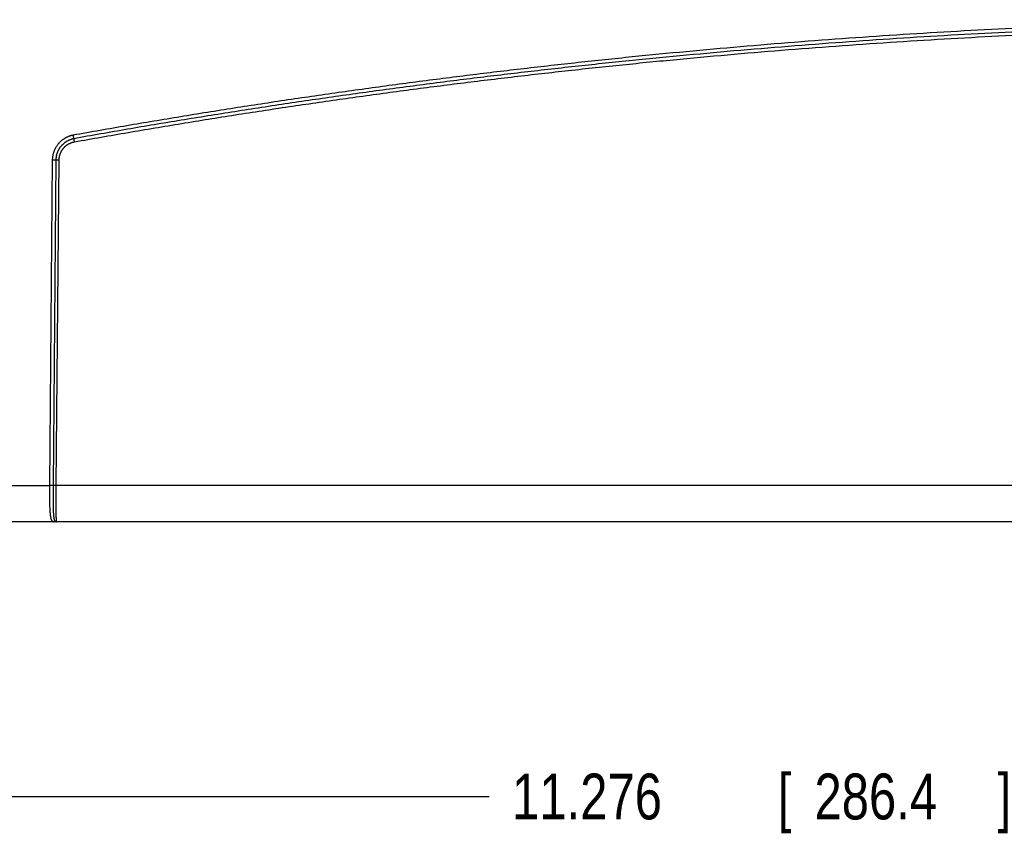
# Model space of a CAD drawing. Header units: inches. Extents: x 0 to 34, y 0 to 22.
# Tile 15 of 105: x 13.3 to 16, y 7.8 to 10. Entities that reach past the tile are written whole.
import ezdxf

# ---------------------------------------------------------------- set-up
doc = ezdxf.new("R2010")
doc.units = ezdxf.units.IN
doc.header["$LTSCALE"] = 1.87
doc.header["$MEASUREMENT"] = 0
doc.layers.get('0').update_dxf_attribs({"linetype": 'CONTINUOUS'})
doc.layers.add('DIMENSIONS', color=7, linetype='CONTINUOUS')
doc.styles.get("Standard").update_dxf_attribs({"font": 'txt', "width": 0.8})
doc.dimstyles.new('DIMSTYLE_1', dxfattribs={"dimtxt": 0.125, "dimasz": 0.18, "dimexe": 0.18, "dimexo": 0.0625, "dimgap": 0.09, "dimtad": 0, "dimtih": 1, "dimtoh": 1, "dimdec": 3, "dimzin": 4, "dimdsep": 46, "dimtxsty": 'STANDARD', "dimblk": '_FILLED', "dimblk1": '_FILLED', "dimblk2": '_FILLED', "dimcen": 0.09, "dimadec": 0, "dimazin": 0, "dimtp": 0.01, "dimtm": 0.01, "dimtfac": 1, "dimtdec": 3, "dimtofl": 0, "dimtmove": 0, "dimatfit": 3, "dimldrblk": '_FILLED', "dimfxl": 1, "dimtolj": 1, "dimtzin": 4, "dimarcsym": 0})

# ---------------------------------------------------------------- blocks, each defined once
blk = doc.blocks.new('_FILLED')
at = {"color": 0, "linetype": 'BYBLOCK'}
blk.add_solid([(0, 0), (-1, 0.174), (-1, -0.174)], dxfattribs=at)
blk = doc.blocks.new('*D1')
at = {"layer": 'DIMENSIONS', "color": 2, "linetype": 'CONTINUOUS'}
for p, q in [((9.7484, 8.6823), (9.7484, 7.7681)), ((21.024, 8.6788), (21.024, 7.7681)), ((9.7484, 7.8931), (14.6112, 7.8931)), ((21.024, 7.8931), (16.1612, 7.8931))]:
    blk.add_line(p, q, dxfattribs=at)
at = {"layer": 'DIMENSIONS', "color": 2, "linetype": 'CONTINUOUS', "xscale": 0.18, "yscale": 0.18, "zscale": 0.18, "rotation": 180}
blk.add_blockref('_FILLED', (9.7484, 7.8931), dxfattribs=at)
at = {"layer": 'DIMENSIONS', "color": 2, "linetype": 'CONTINUOUS', "xscale": 0.18, "yscale": 0.18, "zscale": 0.18}
blk.add_blockref('_FILLED', (21.024, 7.8931), dxfattribs=at)
at = {"layer": 'DIMENSIONS', "color": 2, "linetype": 'CONTINUOUS', "width": 0.8}
for s, p in [('11.276', (14.6737, 7.8306)), ('[', (15.3987, 7.8306)), ('286.4', (15.4987, 7.8306)), (']', (15.9987, 7.8306))]:
    blk.add_text(s, height=0.125, dxfattribs=at).set_placement(p)

msp = doc.modelspace()

# ---------------------------------------------------------------- linework, layer by layer
at = {"color": 7, "linetype": 'CONTINUOUS'}
for p, q in [((13.4192, 9.6303), (13.4114, 8.7422)), ((13.4289, 9.6303), (13.4212, 8.7422)), ((13.43, 8.7422), (13.4377, 9.6302)), ((9.8484, 8.7422), (13.4114, 8.7422)), ((20.6105, 8.7422), (13.43, 8.7422)), ((20.924, 8.6431), (9.8484, 8.6431))]:
    msp.add_line(p, q, dxfattribs=at)
for points, knots in [([(20.564, 9.6981), (20.5153, 9.7068), (20.4179, 9.7239), (20.2715, 9.7485), (20.1249, 9.772), (19.9782, 9.7944), (19.8313, 9.8157), (19.6843, 9.836), (19.5371, 9.8551), (19.3897, 9.8732), (19.2423, 9.8902), (19.0947, 9.9061), (18.947, 9.9209), (18.7992, 9.9346), (18.6513, 9.9472), (18.5033, 9.9587), (18.3552, 9.9691), (18.2071, 9.9784), (18.0589, 9.9867), (17.9106, 9.9938), (17.7623, 9.9998), (17.6139, 10.0048), (17.4655, 10.0086), (17.3171, 10.0114), (17.1687, 10.013), (17.0202, 10.0136), (16.8718, 10.013), (16.7233, 10.0114), (16.5749, 10.0086), (16.4265, 10.0048), (16.2782, 9.9998), (16.1299, 9.9938), (15.9816, 9.9867), (15.8334, 9.9784), (15.6852, 9.9691), (15.5372, 9.9587), (15.3892, 9.9472), (15.2413, 9.9346), (15.0935, 9.9209), (14.9458, 9.9061), (14.7982, 9.8902), (14.6507, 9.8732), (14.5034, 9.8551), (14.3562, 9.836), (14.2091, 9.8157), (14.0622, 9.7944), (13.9155, 9.772), (13.7689, 9.7485), (13.6226, 9.7239), (13.5251, 9.7068), (13.4764, 9.6981)], [0, 0, 0, 0, 0.020831, 0.041663, 0.062495, 0.083328, 0.104161, 0.124995, 0.145828, 0.166661, 0.187494, 0.208327, 0.229161, 0.249995, 0.270828, 0.291662, 0.312495, 0.333329, 0.354162, 0.374996, 0.39583, 0.416664, 0.437498, 0.458332, 0.479166, 0.5, 0.520835, 0.541669, 0.562503, 0.583337, 0.604171, 0.625005, 0.645838, 0.666672, 0.687505, 0.708339, 0.729172, 0.750006, 0.77084, 0.791673, 0.812506, 0.833339, 0.854172, 0.875006, 0.895839, 0.916672, 0.937505, 0.958338, 0.979169, 1, 1, 1, 1]), ([(20.5623, 9.6886), (20.5136, 9.6973), (20.4162, 9.7144), (20.2699, 9.739), (20.1234, 9.7624), (19.9767, 9.7849), (19.8299, 9.8062), (19.6829, 9.8264), (19.5358, 9.8456), (19.3886, 9.8636), (19.2412, 9.8806), (19.0937, 9.8965), (18.946, 9.9112), (18.7983, 9.9249), (18.6505, 9.9375), (18.5025, 9.949), (18.3545, 9.9595), (18.2065, 9.9688), (18.0583, 9.977), (17.9101, 9.9841), (17.7619, 9.9902), (17.6136, 9.9951), (17.4653, 9.9989), (17.317, 10.0017), (17.1686, 10.0033), (17.0202, 10.0039), (16.8719, 10.0033), (16.7235, 10.0017), (16.5752, 9.9989), (16.4268, 9.9951), (16.2785, 9.9902), (16.1303, 9.9841), (15.9821, 9.977), (15.834, 9.9688), (15.6859, 9.9595), (15.5379, 9.949), (15.39, 9.9375), (15.2422, 9.9249), (15.0944, 9.9112), (14.9468, 9.8965), (14.7993, 9.8806), (14.6519, 9.8636), (14.5046, 9.8456), (14.3575, 9.8264), (14.2105, 9.8062), (14.0637, 9.7849), (13.917, 9.7624), (13.7705, 9.739), (13.6242, 9.7144), (13.5268, 9.6973), (13.4781, 9.6886)], [0, 0, 0, 0, 0.020833, 0.041667, 0.0625, 0.083334, 0.104167, 0.125, 0.145833, 0.166666, 0.187499, 0.208332, 0.229165, 0.249998, 0.270832, 0.291665, 0.312498, 0.333331, 0.354165, 0.374998, 0.395831, 0.416665, 0.437499, 0.458332, 0.479166, 0.5, 0.520834, 0.541668, 0.562502, 0.583335, 0.604169, 0.625002, 0.645836, 0.666669, 0.687502, 0.708335, 0.729169, 0.750002, 0.770835, 0.791668, 0.812501, 0.833334, 0.854167, 0.875, 0.895833, 0.916666, 0.9375, 0.958333, 0.979167, 1, 1, 1, 1]), ([(13.4797, 9.68), (13.5283, 9.6887), (13.6257, 9.7058), (13.772, 9.7303), (13.9184, 9.7538), (14.065, 9.7762), (14.2118, 9.7975), (14.3587, 9.8178), (14.5057, 9.8369), (14.6529, 9.8549), (14.8003, 9.8719), (14.9477, 9.8878), (15.0953, 9.9026), (15.2429, 9.9162), (15.3907, 9.9288), (15.5386, 9.9403), (15.6865, 9.9508), (15.8345, 9.9601), (15.9826, 9.9683), (16.1307, 9.9754), (16.2789, 9.9814), (16.4271, 9.9864), (16.5753, 9.9902), (16.7236, 9.993), (16.8719, 9.9946), (17.0202, 9.9951), (17.1685, 9.9946), (17.3168, 9.993), (17.4651, 9.9902), (17.6134, 9.9864), (17.7616, 9.9814), (17.9098, 9.9754), (18.0579, 9.9683), (18.206, 9.9601), (18.354, 9.9508), (18.5019, 9.9403), (18.6497, 9.9288), (18.7975, 9.9162), (18.9452, 9.9026), (19.0927, 9.8878), (19.2402, 9.8719), (19.3875, 9.8549), (19.5347, 9.8369), (19.6818, 9.8178), (19.8287, 9.7975), (19.9754, 9.7762), (20.122, 9.7538), (20.2685, 9.7303), (20.4147, 9.7058), (20.5121, 9.6887), (20.5608, 9.68)], [0, 0, 0, 0, 0.020834, 0.041668, 0.062501, 0.083335, 0.104169, 0.125002, 0.145835, 0.166667, 0.1875, 0.208333, 0.229166, 0.25, 0.270833, 0.291666, 0.312499, 0.333332, 0.354165, 0.374998, 0.395832, 0.416665, 0.437499, 0.458332, 0.479166, 0.5, 0.520834, 0.541668, 0.562501, 0.583335, 0.604169, 0.625002, 0.645835, 0.666668, 0.687501, 0.708334, 0.729167, 0.750001, 0.770834, 0.791667, 0.8125, 0.833333, 0.854166, 0.874998, 0.895832, 0.916665, 0.937499, 0.958332, 0.979166, 1, 1, 1, 1]), ([(13.4764, 9.6981), (13.4755, 9.6979), (13.4736, 9.6975), (13.4709, 9.6969), (13.4682, 9.6961), (13.4655, 9.6952), (13.4628, 9.6942), (13.4602, 9.6931), (13.4577, 9.6919), (13.4552, 9.6906), (13.4527, 9.6892), (13.4503, 9.6876), (13.448, 9.686), (13.4457, 9.6843), (13.4435, 9.6825), (13.4414, 9.6807), (13.4394, 9.6787), (13.4374, 9.6766), (13.4355, 9.6745), (13.4338, 9.6723), (13.4321, 9.67), (13.4305, 9.6677), (13.429, 9.6653), (13.4276, 9.6628), (13.4263, 9.6603), (13.4251, 9.6578), (13.424, 9.6551), (13.423, 9.6525), (13.4221, 9.6498), (13.4214, 9.6471), (13.4207, 9.6443), (13.4202, 9.6415), (13.4197, 9.6387), (13.4194, 9.6359), (13.4192, 9.6331), (13.4192, 9.6312), (13.4192, 9.6303)], [0, 0, 0, 0, 0.029312, 0.058669, 0.08806, 0.117475, 0.146905, 0.176339, 0.205767, 0.235184, 0.264593, 0.293996, 0.323397, 0.352801, 0.382219, 0.411658, 0.441104, 0.470545, 0.49998, 0.529414, 0.55885, 0.588294, 0.617737, 0.647164, 0.676573, 0.705975, 0.735379, 0.764787, 0.794203, 0.82363, 0.853063, 0.882494, 0.911914, 0.941311, 0.970676, 1, 1, 1, 1]), ([(13.4781, 9.6886), (13.4773, 9.6884), (13.4756, 9.6881), (13.4731, 9.6874), (13.4706, 9.6867), (13.4682, 9.6859), (13.4658, 9.6849), (13.4634, 9.6839), (13.4611, 9.6828), (13.4588, 9.6815), (13.4566, 9.6802), (13.4544, 9.6787), (13.4524, 9.6772), (13.4503, 9.6756), (13.4484, 9.6739), (13.4465, 9.6721), (13.4447, 9.6702), (13.443, 9.6683), (13.4414, 9.6663), (13.4398, 9.6642), (13.4384, 9.6621), (13.437, 9.6599), (13.4358, 9.6576), (13.4346, 9.6553), (13.4336, 9.6529), (13.4326, 9.6505), (13.4318, 9.6481), (13.431, 9.6456), (13.4304, 9.6431), (13.4299, 9.6405), (13.4295, 9.638), (13.4292, 9.6354), (13.429, 9.6328), (13.4289, 9.6311), (13.4289, 9.6303)], [0, 0, 0, 0, 0.031251, 0.062482, 0.093701, 0.124914, 0.156129, 0.187354, 0.218593, 0.249843, 0.281093, 0.312333, 0.343556, 0.374775, 0.406005, 0.437243, 0.468479, 0.499708, 0.530933, 0.562167, 0.593427, 0.624713, 0.656011, 0.687311, 0.718601, 0.74988, 0.781154, 0.812425, 0.843698, 0.87497, 0.906238, 0.937501, 0.968755, 1, 1, 1, 1]), ([(13.4377, 9.6302), (13.4377, 9.631), (13.4378, 9.6325), (13.4379, 9.6348), (13.4382, 9.637), (13.4386, 9.6393), (13.439, 9.6415), (13.4396, 9.6437), (13.4403, 9.6459), (13.4411, 9.648), (13.4419, 9.6501), (13.4429, 9.6522), (13.4439, 9.6542), (13.4451, 9.6562), (13.4463, 9.6581), (13.4476, 9.66), (13.449, 9.6618), (13.4505, 9.6635), (13.452, 9.6652), (13.4536, 9.6668), (13.4553, 9.6684), (13.4571, 9.6698), (13.4589, 9.6712), (13.4608, 9.6725), (13.4627, 9.6737), (13.4647, 9.6748), (13.4667, 9.6758), (13.4688, 9.6768), (13.4709, 9.6776), (13.4731, 9.6783), (13.4753, 9.679), (13.4775, 9.6795), (13.4789, 9.6798), (13.4797, 9.68)], [0, 0, 0, 0, 0.031977, 0.06406, 0.09623, 0.128467, 0.160749, 0.193054, 0.22536, 0.257655, 0.289956, 0.322276, 0.354602, 0.38692, 0.419235, 0.451555, 0.483877, 0.516197, 0.548514, 0.58083, 0.613148, 0.645474, 0.677803, 0.710114, 0.742405, 0.774701, 0.807014, 0.839326, 0.871611, 0.903845, 0.936003, 0.968062, 1, 1, 1, 1]), ([(13.4781, 9.6886), (13.4781, 9.6886), (13.4781, 9.6887), (13.4781, 9.6889), (13.478, 9.6892), (13.478, 9.6895), (13.4779, 9.6898), (13.4778, 9.6902), (13.4778, 9.6906), (13.4777, 9.691), (13.4776, 9.6915), (13.4775, 9.692), (13.4774, 9.6925), (13.4773, 9.6931), (13.4772, 9.6936), (13.4771, 9.6942), (13.477, 9.6948), (13.4769, 9.6955), (13.4768, 9.6961), (13.4766, 9.6968), (13.4765, 9.6974), (13.4764, 9.6979), (13.4764, 9.6981)], [0, 0, 0, 0, 0.017206, 0.038898, 0.064981, 0.095334, 0.129822, 0.168287, 0.210557, 0.256439, 0.305725, 0.358194, 0.413607, 0.471714, 0.532252, 0.594946, 0.659514, 0.725662, 0.793092, 0.861499, 0.930572, 1, 1, 1, 1]), ([(13.4797, 9.68), (13.4796, 9.6802), (13.4796, 9.6806), (13.4795, 9.6812), (13.4794, 9.6817), (13.4793, 9.6823), (13.4792, 9.6829), (13.4791, 9.6834), (13.479, 9.684), (13.4789, 9.6845), (13.4788, 9.685), (13.4787, 9.6855), (13.4786, 9.6859), (13.4785, 9.6863), (13.4785, 9.6867), (13.4784, 9.6871), (13.4783, 9.6874), (13.4783, 9.6877), (13.4782, 9.688), (13.4782, 9.6882), (13.4782, 9.6884), (13.4781, 9.6885), (13.4781, 9.6886)], [0, 0, 0, 0, 0.069428, 0.138501, 0.206908, 0.274338, 0.340486, 0.405054, 0.467748, 0.528286, 0.586393, 0.641806, 0.694275, 0.743562, 0.789443, 0.831713, 0.870178, 0.904666, 0.935019, 0.961102, 0.982795, 1, 1, 1, 1]), ([(13.4289, 9.6303), (13.4289, 9.6303), (13.4287, 9.6302), (13.4285, 9.6302), (13.4283, 9.6302), (13.428, 9.6302), (13.4276, 9.6302), (13.4272, 9.6302), (13.4268, 9.6302), (13.4264, 9.6302), (13.4259, 9.6302), (13.4254, 9.6302), (13.4249, 9.6302), (13.4243, 9.6302), (13.4237, 9.6302), (13.4231, 9.6302), (13.4225, 9.6302), (13.4218, 9.6303), (13.4212, 9.6303), (13.4205, 9.6303), (13.4198, 9.6303), (13.4194, 9.6303), (13.4192, 9.6303)], [0, 0, 0, 0, 0.017665, 0.039774, 0.066226, 0.096903, 0.131666, 0.170358, 0.212804, 0.258813, 0.308175, 0.360668, 0.416054, 0.474083, 0.534492, 0.597008, 0.661348, 0.72722, 0.794327, 0.862365, 0.931026, 1, 1, 1, 1]), ([(13.4377, 9.6302), (13.4375, 9.6302), (13.4371, 9.6302), (13.4365, 9.6302), (13.4359, 9.6303), (13.4353, 9.6303), (13.4347, 9.6303), (13.4342, 9.6303), (13.4336, 9.6303), (13.4331, 9.6303), (13.4326, 9.6303), (13.4321, 9.6303), (13.4316, 9.6303), (13.4312, 9.6303), (13.4308, 9.6303), (13.4304, 9.6303), (13.4301, 9.6303), (13.4298, 9.6303), (13.4295, 9.6303), (13.4293, 9.6303), (13.4291, 9.6303), (13.429, 9.6303), (13.4289, 9.6303)], [0, 0, 0, 0, 0.068973, 0.137634, 0.205672, 0.272779, 0.338651, 0.402991, 0.465506, 0.525915, 0.583944, 0.63933, 0.691824, 0.741186, 0.787195, 0.829641, 0.868333, 0.903097, 0.933774, 0.960226, 0.982335, 1, 1, 1, 1]), ([(13.4114, 8.7422), (13.4114, 8.7409), (13.4114, 8.7384), (13.4114, 8.7346), (13.4114, 8.7308), (13.4114, 8.727), (13.4114, 8.7233), (13.4114, 8.7196), (13.4114, 8.7159), (13.4114, 8.7122), (13.4114, 8.7086), (13.4115, 8.7051), (13.4115, 8.7016), (13.4116, 8.6982), (13.4116, 8.6948), (13.4117, 8.6915), (13.4118, 8.6883), (13.4119, 8.6851), (13.412, 8.6821), (13.4122, 8.6791), (13.4123, 8.6762), (13.4125, 8.6735), (13.4126, 8.6708), (13.4128, 8.6682), (13.4131, 8.6658), (13.4133, 8.6634), (13.4136, 8.6612), (13.4139, 8.6591), (13.4142, 8.6571), (13.4145, 8.6552), (13.4149, 8.6535), (13.4153, 8.6519), (13.4157, 8.6504), (13.4162, 8.6491), (13.4167, 8.6479), (13.4172, 8.6468), (13.4178, 8.6459), (13.4185, 8.6451), (13.4192, 8.6445), (13.4199, 8.6439), (13.4207, 8.6436), (13.4215, 8.6433), (13.4224, 8.6432), (13.4232, 8.6431), (13.4237, 8.6431), (13.4239, 8.6431)], [0, 0, 0, 0, 0.036621, 0.073176, 0.10961, 0.14587, 0.181903, 0.217656, 0.253078, 0.288117, 0.322721, 0.35684, 0.390423, 0.423423, 0.455791, 0.48748, 0.518445, 0.548641, 0.578026, 0.606557, 0.634194, 0.6609, 0.686638, 0.711374, 0.735076, 0.757715, 0.779264, 0.799702, 0.819008, 0.837169, 0.854177, 0.870033, 0.884744, 0.898334, 0.910837, 0.922318, 0.932868, 0.942614, 0.951716, 0.960367, 0.968766, 0.977002, 0.985003, 0.992683, 1, 1, 1, 1]), ([(13.4212, 8.7422), (13.4211, 8.7422), (13.421, 8.7422), (13.4208, 8.7422), (13.4205, 8.7422), (13.4202, 8.7422), (13.4199, 8.7422), (13.4195, 8.7422), (13.4191, 8.7422), (13.4186, 8.7422), (13.4182, 8.7422), (13.4176, 8.7422), (13.4171, 8.7422), (13.4165, 8.7422), (13.416, 8.7422), (13.4153, 8.7422), (13.4147, 8.7422), (13.4141, 8.7422), (13.4134, 8.7422), (13.4128, 8.7422), (13.4121, 8.7422), (13.4116, 8.7422), (13.4114, 8.7422)], [0, 0, 0, 0, 0.017669, 0.03978, 0.066235, 0.096914, 0.131679, 0.170372, 0.212819, 0.258828, 0.308191, 0.360684, 0.416069, 0.474098, 0.534506, 0.59702, 0.661358, 0.727229, 0.794334, 0.86237, 0.931029, 1, 1, 1, 1]), ([(13.4212, 8.7422), (13.4212, 8.741), (13.4211, 8.7385), (13.4211, 8.7348), (13.4211, 8.7311), (13.4211, 8.7274), (13.4211, 8.7238), (13.4211, 8.7201), (13.4211, 8.7165), (13.4211, 8.713), (13.4211, 8.7095), (13.4211, 8.706), (13.4211, 8.7026), (13.4211, 8.6992), (13.4212, 8.6959), (13.4212, 8.6927), (13.4213, 8.6895), (13.4213, 8.6864), (13.4214, 8.6834), (13.4215, 8.6804), (13.4216, 8.6776), (13.4217, 8.6748), (13.4218, 8.6722), (13.4219, 8.6696), (13.422, 8.6672), (13.4222, 8.6648), (13.4224, 8.6626), (13.4225, 8.6605), (13.4227, 8.6584), (13.4229, 8.6565), (13.4232, 8.6548), (13.4234, 8.6531), (13.4237, 8.6516), (13.424, 8.6502), (13.4243, 8.6489), (13.4246, 8.6478), (13.425, 8.6468), (13.4254, 8.6459), (13.4259, 8.6452), (13.4263, 8.6446), (13.4269, 8.6441), (13.4273, 8.6439), (13.4274, 8.6438)], [0, 0, 0, 0, 0.037302, 0.074538, 0.111656, 0.148605, 0.185332, 0.221787, 0.257919, 0.293677, 0.329013, 0.36388, 0.39823, 0.432016, 0.465193, 0.497715, 0.529537, 0.560611, 0.59089, 0.620334, 0.648904, 0.676562, 0.70327, 0.728995, 0.753701, 0.777351, 0.799912, 0.82136, 0.841673, 0.860825, 0.878789, 0.895549, 0.911097, 0.92543, 0.938542, 0.950445, 0.96117, 0.970775, 0.979338, 0.986997, 0.993841, 1, 1, 1, 1]), ([(13.43, 8.7422), (13.4298, 8.7422), (13.4294, 8.7422), (13.4287, 8.7422), (13.4282, 8.7422), (13.4276, 8.7422), (13.427, 8.7422), (13.4264, 8.7422), (13.4259, 8.7422), (13.4253, 8.7422), (13.4248, 8.7422), (13.4243, 8.7422), (13.4239, 8.7422), (13.4235, 8.7422), (13.423, 8.7422), (13.4227, 8.7422), (13.4223, 8.7422), (13.422, 8.7422), (13.4218, 8.7422), (13.4215, 8.7422), (13.4213, 8.7422), (13.4212, 8.7422), (13.4212, 8.7422)], [0, 0, 0, 0, 0.068973, 0.137634, 0.205672, 0.272779, 0.338651, 0.40299, 0.465506, 0.525914, 0.583943, 0.63933, 0.691823, 0.741185, 0.787194, 0.82964, 0.868333, 0.903096, 0.933774, 0.960226, 0.982335, 1, 1, 1, 1]), ([(13.4309, 8.6431), (13.4309, 8.6431), (13.4308, 8.6432), (13.4307, 8.6434), (13.4307, 8.6438), (13.4306, 8.6443), (13.4305, 8.6449), (13.4305, 8.6457), (13.4304, 8.6467), (13.4304, 8.6477), (13.4303, 8.6489), (13.4303, 8.6503), (13.4302, 8.6518), (13.4302, 8.6534), (13.4301, 8.6551), (13.4301, 8.657), (13.43, 8.659), (13.43, 8.6611), (13.4299, 8.6634), (13.4299, 8.6657), (13.4299, 8.6682), (13.4299, 8.6708), (13.4298, 8.6734), (13.4298, 8.6762), (13.4298, 8.6791), (13.4298, 8.6821), (13.4298, 8.6851), (13.4297, 8.6883), (13.4297, 8.6915), (13.4297, 8.6948), (13.4297, 8.6982), (13.4297, 8.7016), (13.4297, 8.7051), (13.4297, 8.7086), (13.4298, 8.7122), (13.4298, 8.7159), (13.4298, 8.7196), (13.4298, 8.7233), (13.4298, 8.727), (13.4299, 8.7308), (13.4299, 8.7346), (13.4299, 8.7384), (13.4299, 8.7409), (13.43, 8.7422)], [0, 0, 0, 0, 0.001027, 0.003334, 0.007054, 0.012208, 0.018798, 0.026819, 0.03626, 0.04711, 0.059353, 0.072973, 0.08795, 0.104263, 0.121888, 0.140799, 0.160967, 0.182361, 0.20495, 0.2287, 0.253573, 0.279535, 0.306549, 0.334578, 0.363584, 0.393528, 0.424369, 0.456063, 0.488566, 0.521832, 0.55581, 0.590448, 0.625696, 0.6615, 0.697809, 0.73457, 0.771728, 0.809232, 0.847026, 0.885054, 0.923263, 0.961597, 1, 1, 1, 1]), ([(13.4274, 8.6438), (13.4273, 8.6438), (13.4269, 8.6436), (13.4263, 8.6434), (13.4257, 8.6433), (13.4251, 8.6432), (13.4245, 8.6431), (13.4241, 8.6431), (13.4239, 8.6431)], [0, 0, 0, 0, 0.168191, 0.33571, 0.502673, 0.669211, 0.835461, 1, 1, 1, 1]), ([(13.4274, 8.6438), (13.4278, 8.6437), (13.4286, 8.6434), (13.4297, 8.6431), (13.4305, 8.6431), (13.4309, 8.6431)], [0, 0, 0, 0, 0.33835, 0.670368, 1, 1, 1, 1])]:
    msp.add_open_spline(points, degree=3, knots=knots, dxfattribs=at)

# ---------------------------------------------------------------- dimensions: what is measured, and where the dimension line sits
at = {"layer": 'DIMENSIONS', "color": 2, "linetype": 'CONTINUOUS'}
dim = msp.add_linear_dim(base=(9.7484, 7.8931), p1=(21.024, 8.6788), p2=(9.7484, 8.6823), angle=180, dimstyle='DIMSTYLE_1', dxfattribs=at)
dim.commit()
dim.dimension.update_dxf_attribs({"geometry": '*D1', "text_midpoint": (15.3862, 7.8931), "dimtype": 160})

doc.saveas('drawing.dxf')
